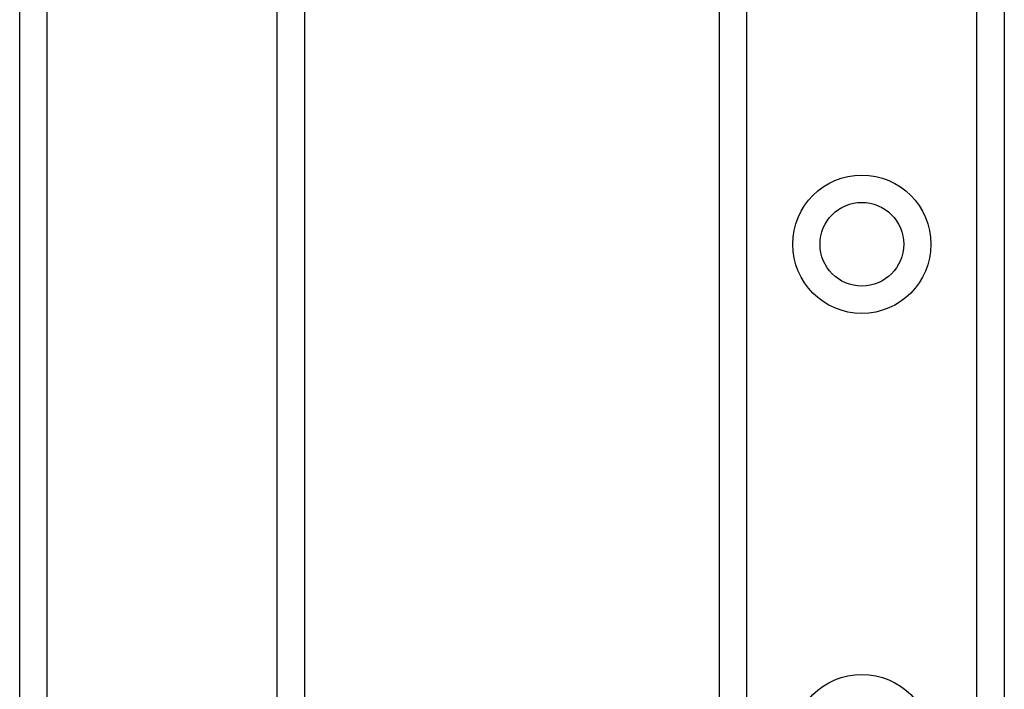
# Model space of a CAD drawing. Header units: inches. Extents: x 6 to 165, y 7 to 91.
# Tile 14 of 118: x 7.85 to 9.79, y 17.11 to 18.43. Entities that reach past the tile are written whole.
import ezdxf

# ---------------------------------------------------------------- set-up
doc = ezdxf.new("R2010")
doc.units = ezdxf.units.IN
doc.header["$MEASUREMENT"] = 0
doc.layers.add('Visible Edges(ANSI)', color=7, linetype='Continuous', lineweight=25)
doc.layers.add('Visible Tangent Edges(ANSI)', color=7, linetype='Continuous', lineweight=25)

msp = doc.modelspace()

# ---------------------------------------------------------------- linework, layer by layer
at = {"layer": 'Visible Edges(ANSI)'}
for p, q in [((9.2316, 15.6891), (9.2316, 60.634)), ((9.7936, 60.634), (9.7936, 15.6891)), ((8.4136, 37.2878), (8.4136, 17.0242)), ((7.8516, 17.0242), (7.8516, 37.1903))]:
    msp.add_line(p, q, dxfattribs=at)
msp.add_circle((9.5126, 17.9843), 0.0825, dxfattribs=at)
at = {"layer": 'Visible Tangent Edges(ANSI)'}
for p, q in [((9.2854, 60.634), (9.2854, 15.6891)), ((9.7397, 15.6891), (9.7397, 60.634)), ((7.9054, 37.1531), (7.9054, 17.0242)), ((8.3597, 17.0242), (8.3597, 37.0657))]:
    msp.add_line(p, q, dxfattribs=at)
for centre in [(9.5126, 17.9843), (9.5126, 17.0001)]:
    msp.add_circle(centre, 0.1363, dxfattribs=at)

doc.saveas('drawing.dxf')
